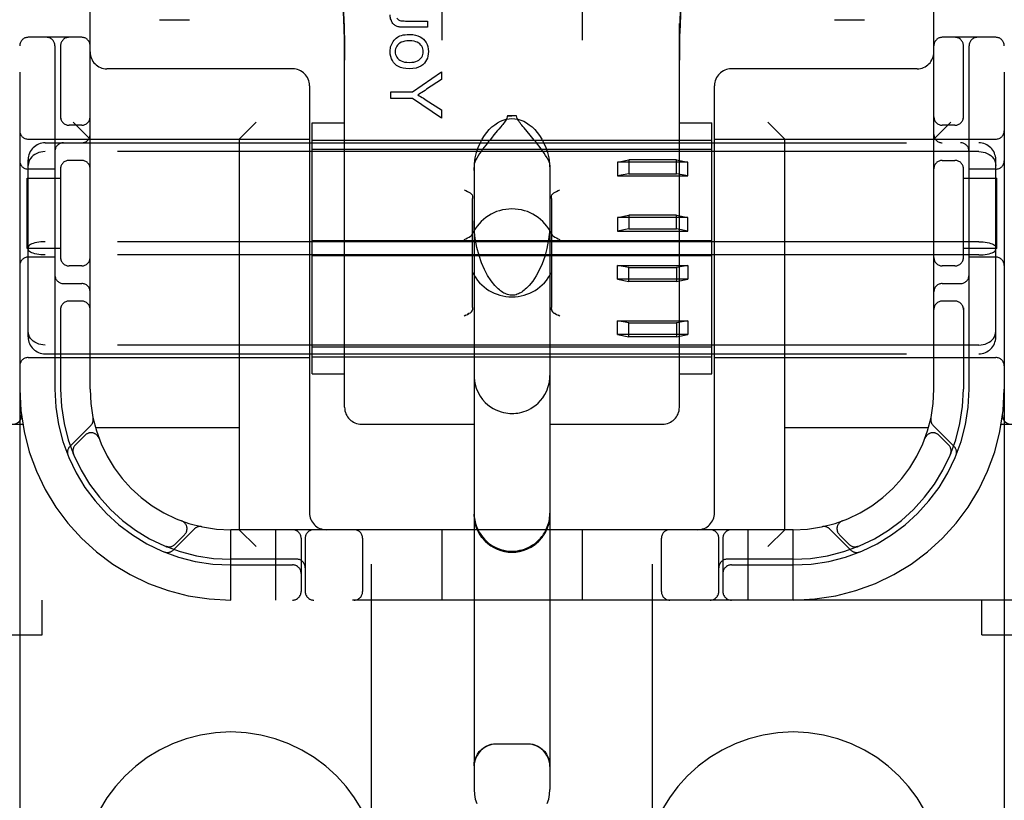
# Model space of a CAD drawing. Header units: inches. Extents: x 0 to 278, y 0 to 180.
# Tile 21 of 84: x 95.7 to 97.45, y 89.97 to 91.36. Entities that reach past the tile are written whole.
import ezdxf

# ---------------------------------------------------------------- set-up
doc = ezdxf.new("R2010")
doc.units = ezdxf.units.IN
doc.header["$LTSCALE"] = 15.310625
doc.header["$MEASUREMENT"] = 0
doc.linetypes.add('HIDDEN', pattern=[0.2, 0.1, -0.1])
doc.layers.add('DEFAULT_2', color=8, linetype='HIDDEN')

msp = doc.modelspace()

# ---------------------------------------------------------------- linework, layer by layer
at = {"layer": 'DEFAULT_2', "color": 8, "linetype": 'HIDDEN'}
for p, q in [((96.3218, 88.8586), (96.3218, 94.3591)), ((96.8218, 88.8586), (96.8218, 94.3591)), ((95.6968, 94.3257), (95.6968, 89.3257)), ((97.4468, 94.3257), (97.4468, 89.3257)), ((95.8218, 90.7007), (95.8218, 92.9507)), ((97.3218, 90.7007), (97.3218, 92.9507)), ((96.4473, 91.4961), (96.4473, 91.3208)), ((96.6963, 91.4961), (96.6963, 91.3208)), ((95.9452, 91.357), (95.9987, 91.357)), ((96.3856, 91.3546), (96.4218, 91.3546)), ((96.4218, 91.3546), (96.4218, 91.3435)), ((97.1449, 91.357), (97.1984, 91.357)), ((96.2743, 90.6683), (96.2743, 91.3503)), ((96.4218, 91.3435), (96.3814, 91.3435)), ((96.8693, 90.6683), (96.8693, 91.3503)), ((95.8068, 91.3257), (95.7118, 91.3257)), ((97.4318, 91.3257), (97.3368, 91.3257)), ((95.7593, 91.3107), (95.7593, 90.7007)), ((95.7693, 91.3107), (95.7693, 91.1815)), ((97.3743, 91.1815), (97.3743, 91.3107)), ((97.3843, 90.7007), (97.3843, 91.3107)), ((96.1818, 91.2697), (95.8518, 91.2697)), ((97.2918, 91.2697), (96.9618, 91.2697)), ((96.3947, 91.2287), (96.4466, 91.2646)), ((96.4466, 91.2507), (96.4201, 91.2333)), ((96.4466, 91.2646), (96.4466, 91.2507)), ((96.2118, 91.2397), (96.2118, 90.4807)), ((96.9318, 90.4807), (96.9318, 91.2397)), ((96.3566, 91.2168), (96.3566, 91.2287)), ((96.3566, 91.2287), (96.3947, 91.2287)), ((96.3947, 91.2168), (96.3566, 91.2168)), ((96.4466, 91.1821), (96.3947, 91.2168)), ((96.4195, 91.2143), (96.4466, 91.1966)), ((96.4466, 91.1966), (96.4466, 91.1821)), ((96.5636, 91.186), (96.5718, 91.1861)), ((96.58, 91.186), (96.5636, 91.186)), ((96.58, 91.186), (96.5718, 91.1861)), ((95.8068, 91.1695), (95.7843, 91.1695)), ((95.8218, 91.1447), (95.7918, 91.1747)), ((96.0868, 91.1447), (96.1168, 91.1747)), ((96.2168, 90.728), (96.2168, 91.1735)), ((96.2168, 91.1735), (96.2743, 91.1735)), ((96.6042, 91.1519), (96.5933, 91.1648)), ((96.8693, 91.1735), (96.9268, 91.1735)), ((96.9268, 90.728), (96.9268, 91.1735)), ((97.0568, 91.1447), (97.0268, 91.1747)), ((97.3218, 91.1447), (97.3518, 91.1747)), ((97.3593, 91.1695), (97.3368, 91.1695)), ((95.7118, 91.1447), (96.2118, 91.1447)), ((96.0868, 91.1447), (96.0868, 90.4507)), ((96.2168, 91.1432), (96.9268, 91.1432)), ((96.5398, 91.1523), (96.5352, 91.1467)), ((96.9318, 91.1447), (97.4318, 91.1447)), ((97.0568, 90.4507), (97.0568, 91.1447)), ((95.7418, 91.1382), (97.4018, 91.1382)), ((96.9268, 91.1266), (96.2168, 91.1266)), ((95.7118, 90.7934), (95.7118, 91.1081)), ((97.4018, 91.1226), (95.7418, 91.1226)), ((96.7593, 91.1039), (96.7793, 91.108)), ((96.7793, 91.108), (96.7793, 91.0834)), ((96.8643, 91.108), (96.7793, 91.108)), ((96.8643, 91.0834), (96.8643, 91.108)), ((96.8643, 91.108), (96.8843, 91.1039)), ((97.4318, 90.7934), (97.4318, 91.1081)), ((95.7593, 91.0914), (95.7118, 91.0914)), ((95.7693, 91.0949), (95.7693, 90.9315)), ((95.8068, 91.107), (95.7843, 91.107)), ((96.5043, 91.0987), (96.5043, 89.9891)), ((96.6393, 91.0987), (96.6393, 89.9891)), ((96.7593, 91.1039), (96.7593, 91.0794)), ((96.8843, 91.1039), (96.7593, 91.1039)), ((96.8843, 91.0794), (96.8843, 91.1039)), ((97.3368, 91.107), (97.3593, 91.107)), ((97.3743, 90.9315), (97.3743, 91.0949)), ((97.4318, 91.0914), (97.3843, 91.0914)), ((95.7098, 90.9507), (95.7098, 91.0757)), ((95.7098, 91.0757), (95.7693, 91.0757)), ((96.7793, 91.0834), (96.7593, 91.0794)), ((96.7593, 91.0794), (96.8843, 91.0794)), ((96.7793, 91.0834), (96.8643, 91.0834)), ((96.8843, 91.0794), (96.8643, 91.0834)), ((97.3743, 91.0757), (97.4338, 91.0757)), ((97.4338, 90.9507), (97.4338, 91.0757)), ((96.5018, 90.8457), (96.5018, 91.0394)), ((96.6418, 91.0394), (96.6418, 90.8457)), ((96.7593, 91.0056), (96.7793, 91.0097)), ((96.7593, 91.0056), (96.7593, 90.9811)), ((96.8843, 91.0056), (96.7593, 91.0056)), ((96.7793, 91.0097), (96.7793, 90.9851)), ((96.8643, 91.0097), (96.7793, 91.0097)), ((96.8643, 90.9851), (96.8643, 91.0097)), ((96.8643, 91.0097), (96.8843, 91.0056)), ((96.8843, 90.9811), (96.8843, 91.0056)), ((96.7793, 90.9851), (96.7593, 90.9811)), ((96.7593, 90.9811), (96.8843, 90.9811)), ((96.7793, 90.9851), (96.8643, 90.9851)), ((96.8843, 90.9811), (96.8643, 90.9851)), ((95.7693, 90.9507), (95.7098, 90.9507)), ((97.4018, 90.9624), (95.7418, 90.9624)), ((96.9268, 90.9642), (96.2168, 90.9642)), ((97.4338, 90.9507), (97.3743, 90.9507)), ((95.7593, 90.9351), (95.7118, 90.9351)), ((97.4018, 90.939), (95.7418, 90.939)), ((96.9268, 90.9373), (96.2168, 90.9373)), ((97.4318, 90.9351), (97.3843, 90.9351)), ((95.8068, 90.9195), (95.7843, 90.9195)), ((96.7593, 90.8958), (96.7593, 90.9204)), ((96.7593, 90.9204), (96.8843, 90.9204)), ((96.7793, 90.9164), (96.7593, 90.9204)), ((96.7793, 90.8918), (96.7793, 90.9164)), ((96.7793, 90.9164), (96.8643, 90.9164)), ((96.8843, 90.9204), (96.8643, 90.9164)), ((96.8643, 90.9164), (96.8643, 90.8918)), ((96.8843, 90.9204), (96.8843, 90.8958)), ((97.3593, 90.9195), (97.3368, 90.9195)), ((95.7743, 90.8882), (95.8068, 90.8882)), ((96.8843, 90.8958), (96.7593, 90.8958)), ((96.7593, 90.8958), (96.7793, 90.8918)), ((96.8643, 90.8918), (96.7793, 90.8918)), ((96.8643, 90.8918), (96.8843, 90.8958)), ((97.3368, 90.8882), (97.3693, 90.8882)), ((95.8068, 90.857), (95.7843, 90.857)), ((97.3593, 90.857), (97.3368, 90.857)), ((95.7693, 90.8449), (95.7693, 90.7007)), ((96.4898, 90.832), (96.4868, 90.8304)), ((96.6484, 90.8347), (96.6462, 90.8358)), ((96.6568, 90.8304), (96.6538, 90.832)), ((97.3743, 90.8449), (97.3743, 90.7007)), ((96.7593, 90.7975), (96.7593, 90.8221)), ((96.7593, 90.8221), (96.8843, 90.8221)), ((96.7793, 90.8181), (96.7593, 90.8221)), ((96.7793, 90.7935), (96.7793, 90.8181)), ((96.7793, 90.8181), (96.8643, 90.8181)), ((96.8843, 90.8221), (96.8643, 90.8181)), ((96.8643, 90.8181), (96.8643, 90.7935)), ((96.8843, 90.8221), (96.8843, 90.7975)), ((96.8843, 90.7975), (96.7593, 90.7975)), ((96.7593, 90.7975), (96.7793, 90.7935)), ((96.8643, 90.7935), (96.7793, 90.7935)), ((96.8643, 90.7935), (96.8843, 90.7975)), ((97.4018, 90.7789), (95.7418, 90.7789)), ((95.7418, 90.7632), (97.4018, 90.7632)), ((96.9268, 90.7749), (96.2168, 90.7749)), ((96.2168, 90.7582), (96.9268, 90.7582)), ((95.7118, 90.7567), (96.2118, 90.7567)), ((96.9318, 90.7567), (97.4318, 90.7567)), ((96.2168, 90.728), (96.2743, 90.728)), ((96.8693, 90.728), (96.9268, 90.728)), ((95.3243, 90.6382), (95.702, 90.6382)), ((95.8232, 90.636), (95.7856, 90.5984)), ((96.3043, 90.6382), (96.5043, 90.6382)), ((96.6393, 90.6382), (96.8393, 90.6382)), ((97.358, 90.5984), (97.3204, 90.636)), ((97.4416, 90.6382), (97.8193, 90.6382)), ((95.8129, 90.6186), (95.7956, 90.6013)), ((96.0868, 90.6317), (95.8315, 90.6317)), ((97.3121, 90.6317), (97.0568, 90.6317)), ((97.348, 90.6013), (97.3307, 90.6186)), ((95.8375, 90.6136), (95.8374, 90.6139)), ((95.8375, 90.6137), (95.8376, 90.6133)), ((97.306, 90.6133), (97.3062, 90.6137)), ((97.3062, 90.6139), (97.3061, 90.6136)), ((95.7917, 90.5865), (95.7923, 90.5852)), ((95.7922, 90.5852), (95.7922, 90.5852)), ((95.7923, 90.5852), (95.7923, 90.5852)), ((97.3514, 90.5852), (97.3519, 90.5865)), ((95.9844, 90.4665), (95.9847, 90.4664)), ((95.985, 90.4663), (95.9847, 90.4664)), ((97.1589, 90.4664), (97.1586, 90.4663)), ((97.1589, 90.4664), (97.1593, 90.4665)), ((95.9695, 90.4146), (96.0071, 90.4522)), ((96.0718, 90.3257), (96.0718, 90.4507)), ((97.0718, 90.4507), (96.0718, 90.4507)), ((96.0868, 90.4507), (96.1168, 90.4207)), ((96.1518, 90.3257), (96.1518, 90.4507)), ((96.4468, 90.4507), (96.4468, 90.3257)), ((96.6968, 90.4507), (96.6968, 90.3257)), ((96.9918, 90.3257), (96.9918, 90.4507)), ((97.0568, 90.4507), (97.0268, 90.4207)), ((97.0718, 90.3257), (97.0718, 90.4507)), ((97.1365, 90.4522), (97.1741, 90.4146)), ((95.9724, 90.4245), (95.9897, 90.4419)), ((96.1968, 90.4357), (96.1968, 90.3407)), ((96.2043, 90.4357), (96.2043, 90.3407)), ((96.3062, 90.4357), (96.3062, 90.3407)), ((96.8374, 90.3407), (96.8374, 90.4357)), ((96.9393, 90.3407), (96.9393, 90.4357)), ((96.9468, 90.4357), (96.9468, 90.3407)), ((97.1539, 90.4419), (97.1712, 90.4245)), ((95.9562, 90.4212), (95.9576, 90.4206)), ((97.186, 90.4206), (97.1874, 90.4212)), ((97.1874, 90.4212), (97.1873, 90.4212)), ((97.1874, 90.4212), (97.1874, 90.4212)), ((96.1893, 90.3982), (96.0718, 90.3982)), ((97.0718, 90.3982), (96.9543, 90.3982)), ((96.0718, 90.3882), (96.1818, 90.3882)), ((96.9618, 90.3882), (97.0718, 90.3882)), ((97.8193, 90.3257), (95.3243, 90.3257)), ((95.7368, 90.2637), (95.7368, 90.3257)), ((97.4068, 90.2637), (97.4068, 90.3257)), ((95.2568, 90.2637), (95.7368, 90.2637)), ((97.4068, 90.2637), (97.8868, 90.2637)), ((96.5993, 90.0698), (96.5443, 90.0698))]:
    msp.add_line(p, q, dxfattribs=at)
for points in [[(96.2743, 91.2851), (96.2742, 91.303), (96.2739, 91.3219), (96.2734, 91.3404), (96.2727, 91.3587), (96.2718, 91.3772), (96.2707, 91.3957), (96.2694, 91.4141), (96.2679, 91.4326), (96.2662, 91.4513), (96.2642, 91.4703), (96.2619, 91.4902), (96.2593, 91.5106)], [(96.2593, 91.5104), (96.2635, 91.4761), (96.2675, 91.4371), (96.2705, 91.398), (96.2727, 91.3587), (96.2739, 91.3194), (96.2743, 91.2851)], [(96.8843, 91.5106), (96.882, 91.4927), (96.8799, 91.4748), (96.878, 91.457), (96.8763, 91.4391), (96.8748, 91.4213), (96.8735, 91.4034), (96.8723, 91.3853), (96.8713, 91.3666), (96.8705, 91.3473), (96.8698, 91.3272), (96.8694, 91.306), (96.8693, 91.2853)], [(96.8693, 91.2853), (96.8697, 91.3197), (96.8709, 91.359), (96.8731, 91.3983), (96.8762, 91.4374), (96.8801, 91.4764), (96.8843, 91.5104)], [(96.3573, 91.355), (96.3567, 91.3566), (96.3561, 91.3583), (96.3557, 91.3601), (96.3554, 91.3619), (96.3552, 91.3638), (96.3551, 91.3658)], [(96.3628, 91.3476), (96.3619, 91.3484), (96.3609, 91.3493), (96.3599, 91.3505), (96.359, 91.3518), (96.3582, 91.3533), (96.3573, 91.355)], [(96.3671, 91.3597), (96.368, 91.3586), (96.3689, 91.3577), (96.37, 91.3569), (96.3712, 91.3562), (96.3725, 91.3557), (96.374, 91.3552)], [(96.374, 91.3552), (96.375, 91.355), (96.3764, 91.3549), (96.3781, 91.3547), (96.3802, 91.3547), (96.3827, 91.3546), (96.3856, 91.3546)], [(96.3711, 91.3442), (96.3694, 91.3446), (96.3678, 91.345), (96.3664, 91.3456), (96.3651, 91.3462), (96.3639, 91.3469), (96.3628, 91.3476)], [(96.3814, 91.3435), (96.379, 91.3436), (96.3769, 91.3436), (96.3751, 91.3437), (96.3735, 91.3438), (96.3722, 91.344), (96.3711, 91.3442)], [(96.3591, 91.316), (96.3605, 91.3184), (96.3621, 91.3205), (96.3639, 91.3224), (96.3658, 91.3241), (96.368, 91.3257), (96.3703, 91.327)], [(96.3703, 91.327), (96.3726, 91.3281), (96.3752, 91.329), (96.3783, 91.3298), (96.3817, 91.3303), (96.3857, 91.3307), (96.3901, 91.3308)], [(96.3896, 91.3195), (96.385, 91.3192), (96.381, 91.3187), (96.3777, 91.3179), (96.3748, 91.3168), (96.3724, 91.3155), (96.3705, 91.314)], [(96.4078, 91.3139), (96.4059, 91.3155), (96.4035, 91.3168), (96.4008, 91.3179), (96.3976, 91.3187), (96.3938, 91.3193), (96.3896, 91.3195)], [(96.3901, 91.3308), (96.3956, 91.3305), (96.4004, 91.3297), (96.4046, 91.3284), (96.4083, 91.3267), (96.4116, 91.3247), (96.4144, 91.3223)], [(96.4144, 91.3223), (96.4171, 91.3193), (96.4193, 91.3162), (96.421, 91.3128), (96.4222, 91.3091), (96.423, 91.3049), (96.4233, 91.3003)], [(96.3551, 91.3003), (96.3552, 91.3032), (96.3556, 91.3059), (96.3561, 91.3085), (96.3569, 91.3111), (96.3579, 91.3136), (96.3591, 91.316)], [(96.3639, 91.2781), (96.3613, 91.281), (96.3591, 91.2842), (96.3574, 91.2876), (96.3562, 91.2913), (96.3554, 91.2956), (96.3551, 91.3003)], [(96.3705, 91.314), (96.3685, 91.312), (96.3669, 91.3099), (96.3657, 91.3078), (96.3649, 91.3055), (96.3644, 91.303), (96.3642, 91.3003)], [(96.3642, 91.3003), (96.3644, 91.2975), (96.3649, 91.295), (96.3657, 91.2927), (96.3669, 91.2905), (96.3685, 91.2885), (96.3704, 91.2865)], [(96.4141, 91.3003), (96.4139, 91.303), (96.4134, 91.3055), (96.4126, 91.3077), (96.4114, 91.3099), (96.4098, 91.3119), (96.4078, 91.3139)], [(96.4079, 91.2866), (96.4098, 91.2885), (96.4114, 91.2906), (96.4126, 91.2927), (96.4134, 91.295), (96.4139, 91.2976), (96.4141, 91.3003)], [(96.4233, 91.3003), (96.423, 91.2962), (96.4224, 91.2924), (96.4214, 91.2889), (96.42, 91.2857), (96.4182, 91.2827), (96.416, 91.2798)], [(96.3704, 91.2865), (96.3723, 91.285), (96.3747, 91.2837), (96.3776, 91.2826), (96.3809, 91.2818), (96.3847, 91.2813), (96.3892, 91.2811)], [(96.3892, 91.2811), (96.3936, 91.2813), (96.3975, 91.2818), (96.4008, 91.2826), (96.4036, 91.2837), (96.406, 91.285), (96.4079, 91.2866)], [(96.3892, 91.2697), (96.3833, 91.2701), (96.3781, 91.2709), (96.3737, 91.2721), (96.37, 91.2738), (96.3667, 91.2758), (96.3639, 91.2781)], [(96.416, 91.2798), (96.4132, 91.277), (96.4098, 91.2746), (96.4058, 91.2726), (96.4012, 91.2711), (96.3956, 91.2701), (96.3892, 91.2697)], [(96.4201, 91.2333), (96.4172, 91.2314), (96.4144, 91.2296), (96.4116, 91.2279), (96.409, 91.2263), (96.4066, 91.2248), (96.4042, 91.2235)], [(96.4042, 91.2235), (96.4068, 91.222), (96.4094, 91.2205), (96.4119, 91.219), (96.4145, 91.2175), (96.417, 91.2159), (96.4195, 91.2143)], [(96.5043, 91.0893), (96.505, 91.1009), (96.5065, 91.1115), (96.5089, 91.1211), (96.5118, 91.1298), (96.5152, 91.1376), (96.5189, 91.1447), (96.5229, 91.1511), (96.5271, 91.1568), (96.5315, 91.1619), (96.5362, 91.1664), (96.541, 91.1704), (96.5459, 91.1737), (96.5511, 91.1765), (96.5563, 91.1787), (96.5615, 91.1802), (96.5667, 91.1811), (96.5718, 91.1814), (96.5769, 91.1811), (96.5821, 91.1802), (96.5873, 91.1787), (96.5926, 91.1765), (96.5977, 91.1737), (96.6026, 91.1704), (96.6074, 91.1664), (96.6121, 91.1619), (96.6165, 91.1568), (96.6207, 91.1511), (96.6247, 91.1447), (96.6284, 91.1376), (96.6318, 91.1298), (96.6347, 91.1211), (96.6371, 91.1115), (96.6386, 91.1009), (96.6393, 91.0893)], [(96.5636, 91.186), (96.5634, 91.1841), (96.5628, 91.1822), (96.562, 91.1803), (96.5609, 91.1784), (96.5596, 91.1766), (96.5583, 91.1747), (96.5568, 91.1728), (96.5553, 91.1708), (96.5536, 91.1688), (96.5519, 91.1667)], [(96.5933, 91.1648), (96.5913, 91.1671), (96.5895, 91.1694), (96.5877, 91.1716), (96.5861, 91.1737), (96.5845, 91.1757), (96.5832, 91.1778), (96.5819, 91.1797), (96.581, 91.1817), (96.5803, 91.1838), (96.58, 91.186)], [(96.5519, 91.1667), (96.5482, 91.1622), (96.5462, 91.1599), (96.5398, 91.1523)], [(96.5352, 91.1467), (96.5327, 91.1437), (96.5302, 91.1406), (96.5276, 91.1373), (96.525, 91.134), (96.5222, 91.1304), (96.5195, 91.1267), (96.5167, 91.1229), (96.514, 91.119), (96.5115, 91.115), (96.5091, 91.1112), (96.5071, 91.1075), (96.5056, 91.1041), (96.5047, 91.1011), (96.5043, 91.0987)], [(96.6393, 91.0987), (96.6389, 91.1012), (96.6379, 91.1043), (96.6363, 91.1079), (96.6341, 91.1118), (96.6316, 91.1159), (96.6288, 91.1201), (96.626, 91.1242), (96.623, 91.1282), (96.6201, 91.1321), (96.6172, 91.1358), (96.6145, 91.1393), (96.6118, 91.1426), (96.6091, 91.1458), (96.6042, 91.1519)], [(95.7418, 91.1226), (95.738, 91.1224), (95.7342, 91.1218), (95.7305, 91.1208), (95.7271, 91.1195), (95.7238, 91.1177), (95.7208, 91.1157), (95.7182, 91.1133), (95.716, 91.1106), (95.7142, 91.1078), (95.7129, 91.1047), (95.7121, 91.1014), (95.7118, 91.0981)], [(97.4018, 91.1226), (97.4056, 91.1224), (97.4094, 91.1218), (97.4131, 91.1208), (97.4166, 91.1195), (97.4198, 91.1177), (97.4228, 91.1157), (97.4254, 91.1133), (97.4276, 91.1106), (97.4294, 91.1078), (97.4307, 91.1047), (97.4315, 91.1014), (97.4318, 91.0981)], [(96.4868, 91.0547), (96.4898, 91.0532), (96.4926, 91.0518), (96.4952, 91.0505), (96.4974, 91.0493)], [(96.4974, 91.0493), (96.4988, 91.0483), (96.4999, 91.0471), (96.5007, 91.0455), (96.5013, 91.0437), (96.5017, 91.0417), (96.5018, 91.0394)], [(96.6418, 91.0394), (96.6419, 91.0417), (96.6423, 91.0437), (96.6429, 91.0455), (96.6437, 91.0471), (96.6449, 91.0484), (96.6462, 91.0493)], [(96.6462, 91.0493), (96.6484, 91.0505), (96.651, 91.0518), (96.6538, 91.0532), (96.6568, 91.0547)], [(96.5459, 90.8799), (96.5412, 90.8848), (96.5345, 90.8931), (96.5283, 90.9026), (96.5227, 90.9133), (96.5176, 90.9249), (96.5132, 90.9378), (96.5094, 90.9523), (96.5065, 90.9682), (96.5048, 90.9853), (96.5043, 90.9998)], [(96.6393, 90.9998), (96.6388, 90.9842), (96.6368, 90.9663), (96.6338, 90.9504), (96.6299, 90.9362), (96.6254, 90.9233), (96.6203, 90.9119), (96.6147, 90.9016), (96.6087, 90.8925), (96.6022, 90.8846), (96.5977, 90.8799)], [(96.4868, 90.9662), (96.4899, 90.9677), (96.4928, 90.9692), (96.4955, 90.9706), (96.4978, 90.9721), (96.4997, 90.9738), (96.5009, 90.9757)], [(96.6427, 90.9757), (96.6439, 90.9738), (96.6458, 90.9721), (96.6481, 90.9706), (96.6508, 90.9692), (96.6537, 90.9677), (96.6568, 90.9662)], [(95.7418, 90.9624), (95.738, 90.9623), (95.7342, 90.9621), (95.7305, 90.9617), (95.7271, 90.9611), (95.7238, 90.9604), (95.7208, 90.9595), (95.7182, 90.9585), (95.716, 90.9574), (95.7142, 90.9563), (95.7129, 90.955), (95.7121, 90.9537), (95.7118, 90.9525)], [(97.4018, 90.9624), (97.4056, 90.9623), (97.4094, 90.9621), (97.4131, 90.9617), (97.4166, 90.9611), (97.4198, 90.9604), (97.4228, 90.9595), (97.4254, 90.9585), (97.4276, 90.9574), (97.4294, 90.9563), (97.4307, 90.955), (97.4315, 90.9537), (97.4318, 90.9525)], [(95.7418, 90.939), (95.738, 90.9391), (95.7342, 90.9394), (95.7305, 90.9398), (95.7271, 90.9404), (95.7238, 90.9411), (95.7208, 90.9419), (95.7182, 90.9429), (95.716, 90.944), (95.7142, 90.9452), (95.7129, 90.9464), (95.7121, 90.9477), (95.7118, 90.949)], [(97.4018, 90.939), (97.4056, 90.9391), (97.4094, 90.9394), (97.4131, 90.9398), (97.4166, 90.9404), (97.4198, 90.9411), (97.4228, 90.9419), (97.4254, 90.9429), (97.4276, 90.944), (97.4294, 90.9452), (97.4307, 90.9464), (97.4315, 90.9477), (97.4318, 90.949)], [(96.5718, 90.8673), (96.571, 90.8673), (96.5686, 90.8675), (96.5662, 90.8679), (96.564, 90.8685), (96.5618, 90.8693), (96.5596, 90.8702), (96.5575, 90.8713), (96.5554, 90.8725), (96.5534, 90.8738), (96.5513, 90.8753), (96.5493, 90.8769), (96.5474, 90.8785), (96.5459, 90.8799)], [(96.5977, 90.8799), (96.5955, 90.8779), (96.5933, 90.8761), (96.5912, 90.8745), (96.5892, 90.8731), (96.5872, 90.8719), (96.5852, 90.8708), (96.5832, 90.8699), (96.5811, 90.869), (96.579, 90.8683), (96.5769, 90.8678), (96.5747, 90.8674), (96.5725, 90.8673), (96.5718, 90.8673)], [(96.5018, 90.8457), (96.5017, 90.8435), (96.5013, 90.8415)], [(96.6423, 90.8415), (96.6419, 90.8435), (96.6418, 90.8457)], [(96.4898, 90.832), (96.4926, 90.8334), (96.4952, 90.8347)], [(96.4974, 90.8358), (96.4952, 90.8347), (96.4926, 90.8334)], [(96.4974, 90.8358), (96.4988, 90.8368), (96.4999, 90.8381), (96.5007, 90.8397), (96.5013, 90.8415)], [(96.6419, 90.8435), (96.6423, 90.8415), (96.6429, 90.8396), (96.6437, 90.8381), (96.6449, 90.8368), (96.6462, 90.8358)], [(96.6462, 90.8358), (96.6484, 90.8347), (96.651, 90.8334), (96.6538, 90.832)], [(95.7418, 90.7789), (95.738, 90.7791), (95.7342, 90.7797), (95.7305, 90.7806), (95.7271, 90.782), (95.7238, 90.7837), (95.7208, 90.7858), (95.7182, 90.7882), (95.716, 90.7908), (95.7142, 90.7937), (95.7129, 90.7968), (95.7121, 90.8), (95.7118, 90.8033)], [(97.4018, 90.7789), (97.4056, 90.7791), (97.4094, 90.7797), (97.4131, 90.7806), (97.4166, 90.782), (97.4198, 90.7837), (97.4228, 90.7858), (97.4254, 90.7882), (97.4276, 90.7908), (97.4294, 90.7937), (97.4307, 90.7968), (97.4315, 90.8), (97.4318, 90.8033)], [(96.5043, 90.7248), (96.5045, 90.7199), (96.5057, 90.7109), (96.5081, 90.7025), (96.5114, 90.6947), (96.5153, 90.688), (96.5196, 90.6821), (96.5241, 90.677), (96.5289, 90.6727), (96.5337, 90.6691), (96.5385, 90.6661), (96.5433, 90.6636), (96.5479, 90.6617), (96.5524, 90.6602), (96.5567, 90.659), (96.5607, 90.6582), (96.5645, 90.6577), (96.5681, 90.6574), (96.5718, 90.6573)], [(96.5718, 90.6573), (96.5752, 90.6574), (96.5785, 90.6577), (96.5819, 90.6581), (96.5853, 90.6587), (96.589, 90.6595), (96.5928, 90.6607), (96.5968, 90.6621), (96.6009, 90.6639), (96.6052, 90.6662), (96.6095, 90.6688), (96.6139, 90.6721), (96.6182, 90.6758), (96.6225, 90.6802), (96.6265, 90.6853), (96.6303, 90.6911), (96.6336, 90.6977), (96.6363, 90.705), (96.6382, 90.7129), (96.6392, 90.7212), (96.6393, 90.7248)], [(95.7922, 90.5852), (95.7922, 90.5853), (95.7921, 90.5855), (95.7921, 90.5857), (95.792, 90.5859), (95.7919, 90.5862), (95.7918, 90.5864), (95.7918, 90.5866), (95.7917, 90.5869), (95.7916, 90.5872), (95.7916, 90.5874), (95.7915, 90.5877), (95.7914, 90.588), (95.7914, 90.5883), (95.7914, 90.5885), (95.7913, 90.5888), (95.7913, 90.589)], [(97.3523, 90.5889), (97.3523, 90.5888), (97.3522, 90.5884), (97.3522, 90.5881), (97.3521, 90.5877), (97.352, 90.5874), (97.352, 90.5871), (97.3519, 90.5868), (97.3518, 90.5865), (97.3517, 90.5862), (97.3516, 90.5859), (97.3515, 90.5857), (97.3515, 90.5855), (97.3514, 90.5853), (97.3514, 90.5852)], [(97.3514, 90.5852), (97.3514, 90.5852), (97.3514, 90.5852)], [(96.5043, 90.4804), (96.5046, 90.4739), (96.5055, 90.4678), (96.5068, 90.462), (96.5086, 90.4565), (96.5108, 90.4514), (96.5134, 90.4465), (96.5162, 90.442), (96.5194, 90.4378), (96.5228, 90.4338), (96.5265, 90.4302), (96.5303, 90.427), (96.5344, 90.424), (96.5386, 90.4214), (96.543, 90.4192), (96.5475, 90.4172), (96.5522, 90.4156), (96.557, 90.4143), (96.562, 90.4134), (96.5669, 90.4128), (96.5718, 90.4127)], [(96.5718, 90.4107), (96.563, 90.4113), (96.5543, 90.413), (96.546, 90.4159), (96.5381, 90.4198), (96.5307, 90.4247), (96.5241, 90.4305), (96.5183, 90.4372), (96.5133, 90.4445), (96.5094, 90.4524), (96.5066, 90.4608), (96.5049, 90.4694), (96.5043, 90.4782)], [(96.5718, 90.4127), (96.5767, 90.4128), (96.5814, 90.4134), (96.5859, 90.4142), (96.5901, 90.4152), (96.5939, 90.4164), (96.5973, 90.4177), (96.6004, 90.419), (96.6032, 90.4205), (96.606, 90.422), (96.6085, 90.4236), (96.611, 90.4253), (96.6134, 90.4271), (96.6156, 90.4289), (96.6178, 90.4308), (96.6197, 90.4327), (96.6216, 90.4347), (96.6233, 90.4366), (96.6249, 90.4387), (96.6265, 90.4407), (96.628, 90.4429), (96.6294, 90.4451), (96.6308, 90.4475), (96.6322, 90.4501), (96.6334, 90.4528), (96.6346, 90.4556), (96.6357, 90.4586), (96.6367, 90.4618), (96.6376, 90.4652), (96.6383, 90.4687), (96.6388, 90.4724), (96.6392, 90.4763), (96.6393, 90.4804)], [(96.5718, 90.4107), (96.5806, 90.4113), (96.5893, 90.413), (96.5976, 90.4159), (96.6056, 90.4198), (96.6129, 90.4247), (96.6195, 90.4305), (96.6254, 90.4372), (96.6303, 90.4445), (96.6342, 90.4524), (96.637, 90.4608), (96.6387, 90.4694), (96.6393, 90.4782)], [(95.9563, 90.4212), (95.9562, 90.4212), (95.9562, 90.4212)], [(95.96, 90.4202), (95.9599, 90.4202), (95.9595, 90.4203), (95.9592, 90.4204), (95.9588, 90.4204), (95.9585, 90.4205), (95.9582, 90.4206), (95.9578, 90.4206), (95.9575, 90.4207), (95.9573, 90.4208), (95.957, 90.4209), (95.9567, 90.421), (95.9565, 90.4211), (95.9564, 90.4211), (95.9563, 90.4212)], [(97.1873, 90.4212), (97.1872, 90.4211), (97.1871, 90.4211), (97.1869, 90.421), (97.1867, 90.4209), (97.1865, 90.4209), (97.1863, 90.4208), (97.1861, 90.4207), (97.1858, 90.4207), (97.1856, 90.4206), (97.1854, 90.4205), (97.1851, 90.4205), (97.1849, 90.4204), (97.1847, 90.4204), (97.1844, 90.4203), (97.1842, 90.4203), (97.1839, 90.4203), (97.1836, 90.4202), (97.1835, 90.4202)], [(96.5043, 90.0309), (96.5047, 90.0367), (96.5059, 90.0422), (96.5079, 90.0474), (96.5105, 90.0521), (96.5137, 90.0564), (96.5173, 90.0602), (96.5213, 90.0633), (96.5257, 90.066), (96.5302, 90.068), (96.5349, 90.0694), (96.5396, 90.0702), (96.5443, 90.0705)], [(96.5443, 90.0698), (96.5391, 90.0695), (96.534, 90.0684), (96.529, 90.0668), (96.5243, 90.0644), (96.52, 90.0615), (96.516, 90.0581), (96.5126, 90.0542), (96.5097, 90.0498), (96.5074, 90.0451), (96.5057, 90.0401), (96.5046, 90.035), (96.5043, 90.0298)], [(96.5993, 90.0705), (96.604, 90.0702), (96.6088, 90.0694), (96.6134, 90.068), (96.6179, 90.066), (96.6223, 90.0633), (96.6263, 90.0602), (96.6299, 90.0564), (96.6331, 90.0521), (96.6357, 90.0474), (96.6377, 90.0422), (96.6389, 90.0367), (96.6393, 90.0309)], [(96.6393, 90.0298), (96.639, 90.035), (96.6379, 90.0401), (96.6363, 90.0451), (96.6339, 90.0498), (96.631, 90.0542), (96.6276, 90.0581), (96.6236, 90.0615), (96.6193, 90.0644), (96.6146, 90.0668), (96.6096, 90.0684), (96.6045, 90.0695), (96.5993, 90.0698)], [(96.5043, 89.9891), (96.5049, 89.9803), (96.5065, 89.972), (96.509, 89.9644)], [(96.6346, 89.9643), (96.6371, 89.972), (96.6387, 89.9803), (96.6393, 89.9891)]]:
    msp.add_lwpolyline(points, dxfattribs=at)
for centre, radius, start, end in [((95.7118, 91.3107), 0.015, 90, 180), ((95.7443, 91.3107), 0.015, 0, 90), ((95.7843, 91.3107), 0.015, 90, 180), ((95.8068, 91.3107), 0.015, 0, 90), ((97.3368, 91.3107), 0.015, 90, 180), ((97.3593, 91.3107), 0.015, 0, 90), ((97.3993, 91.3107), 0.015, 90, 180), ((97.4318, 91.3107), 0.015, 0, 90), ((95.8518, 91.2997), 0.03, 180, 270), ((97.2918, 91.2997), 0.03, 270, 360), ((96.1818, 91.2397), 0.03, 0, 90), ((96.9618, 91.2397), 0.03, 90, 180), ((95.7843, 91.1845), 0.015, 180, 270), ((95.8068, 91.1845), 0.015, 270, 360), ((97.3368, 91.1845), 0.015, 180, 270), ((97.3593, 91.1845), 0.015, 270, 0), ((95.7118, 91.1597), 0.015, 180, 270), ((95.8068, 91.1532), 0.015, 270, 360), ((97.3368, 91.1532), 0.015, 180, 270), ((97.4318, 91.1597), 0.015, 270, 360), ((95.7418, 91.1082), 0.03, 90, 180), ((95.7743, 91.1232), 0.015, 90, 180), ((97.3693, 91.1232), 0.015, 0, 90), ((97.4018, 91.1082), 0.03, 0, 90), ((95.7118, 91.1064), 0.015, 180, 270), ((95.7843, 91.092), 0.015, 90, 180), ((95.8068, 91.092), 0.015, 0, 90), ((97.3368, 91.092), 0.015, 90, 180), ((97.3593, 91.092), 0.015, 0, 90), ((97.4318, 91.1064), 0.015, 270, 360), ((96.5718, 90.9426), 0.0782, 25.0474, 154.9526), ((95.7118, 90.9201), 0.015, 90, 180), ((95.7843, 90.9345), 0.015, 180, 270), ((95.8068, 90.9345), 0.015, 270, 0), ((97.3368, 90.9345), 0.015, 180, 270), ((97.3593, 90.9345), 0.015, 270, 360), ((97.4318, 90.9201), 0.015, 0, 90), ((95.7743, 90.9032), 0.015, 180, 270), ((96.5718, 90.9426), 0.0782, 206.6531, 333.346), ((97.3693, 90.9032), 0.015, 270, 360), ((95.8068, 90.8732), 0.015, 0, 90), ((97.3368, 90.8732), 0.015, 90, 180), ((95.7843, 90.842), 0.015, 90, 180), ((95.8068, 90.842), 0.015, 0, 90), ((97.3368, 90.842), 0.015, 90, 180), ((97.3593, 90.842), 0.015, 0, 90), ((95.7418, 90.7932), 0.03, 180, 270), ((97.4018, 90.7932), 0.03, 270, 360), ((95.7118, 90.7417), 0.015, 90, 180), ((97.4318, 90.7417), 0.015, 0, 90), ((96.0718, 90.7007), 0.375, 180, 270), ((96.0718, 90.7007), 0.3125, 180, 270), ((96.0718, 90.7007), 0.3025, 180, 270), ((96.0718, 90.7007), 0.25, 180, 270), ((97.0718, 90.7007), 0.375, 270, 360), ((97.0718, 90.7007), 0.3125, 270, 360), ((97.0718, 90.7007), 0.3025, 270, 360), ((97.0718, 90.7007), 0.25, 270, 360), ((95.6847, 90.6532), 0.015, 270, 6.9957), ((96.3043, 90.6682), 0.03, 180, 270), ((96.8393, 90.6682), 0.03, 270, 360), ((97.4589, 90.6532), 0.015, 173.0043, 270), ((95.813, 90.6463), 0.0145, 315, 11.8855), ((97.3306, 90.6463), 0.0145, 168.1145, 225), ((95.8235, 90.608), 0.015, 20.4747, 135), ((97.3201, 90.608), 0.015, 45, 159.5253), ((95.8062, 90.5907), 0.015, 135, 202.5046), ((97.3374, 90.5907), 0.015, 337.4954, 45), ((95.7959, 90.5882), 0.0145, 135, 202.1958), ((97.3477, 90.5882), 0.0145, 337.8042, 45), ((96.2418, 90.4807), 0.03, 180, 270), ((96.5718, 90.4782), 0.0675, 180, 360), ((96.9018, 90.4807), 0.03, 270, 360), ((95.9791, 90.4525), 0.015, 315, 69.5253), ((97.1645, 90.4525), 0.015, 110.4747, 225), ((96.0173, 90.4419), 0.0145, 78.1145, 135), ((96.1818, 90.4357), 0.015, 0, 90), ((96.2193, 90.4357), 0.015, 90, 180), ((96.2912, 90.4357), 0.015, 0, 90), ((96.8524, 90.4357), 0.015, 90, 180), ((96.9243, 90.4357), 0.015, 0, 90), ((96.9618, 90.4357), 0.015, 90, 180), ((97.1263, 90.4419), 0.0145, 45, 101.8855), ((95.9592, 90.4248), 0.0145, 247.8042, 315), ((95.9618, 90.4351), 0.015, 247.4954, 315), ((97.1818, 90.4351), 0.015, 225, 292.5046), ((97.1844, 90.4248), 0.0145, 225, 292.1958), ((96.1893, 90.3832), 0.015, 0, 90), ((96.9543, 90.3832), 0.015, 90, 180), ((96.1818, 90.3732), 0.015, 0, 90), ((96.9618, 90.3732), 0.015, 90, 180), ((96.1818, 90.3407), 0.015, 270, 360), ((96.2193, 90.3407), 0.015, 180, 270), ((96.2912, 90.3407), 0.015, 270, 360), ((96.8524, 90.3407), 0.015, 180, 270), ((96.9243, 90.3407), 0.015, 270, 360), ((96.9618, 90.3407), 0.015, 180, 270), ((96.0718, 89.8257), 0.2656, 0, 180), ((97.0718, 89.8257), 0.2656, 0, 180)]:
    msp.add_arc(centre, radius, start, end, dxfattribs=at)
msp.add_ellipse((96.5718, 90.071), major_axis=(0.0675, 0), ratio=0.009135, start_param=4.292776, end_param=5.132002, dxfattribs=at)

doc.saveas('drawing.dxf')
